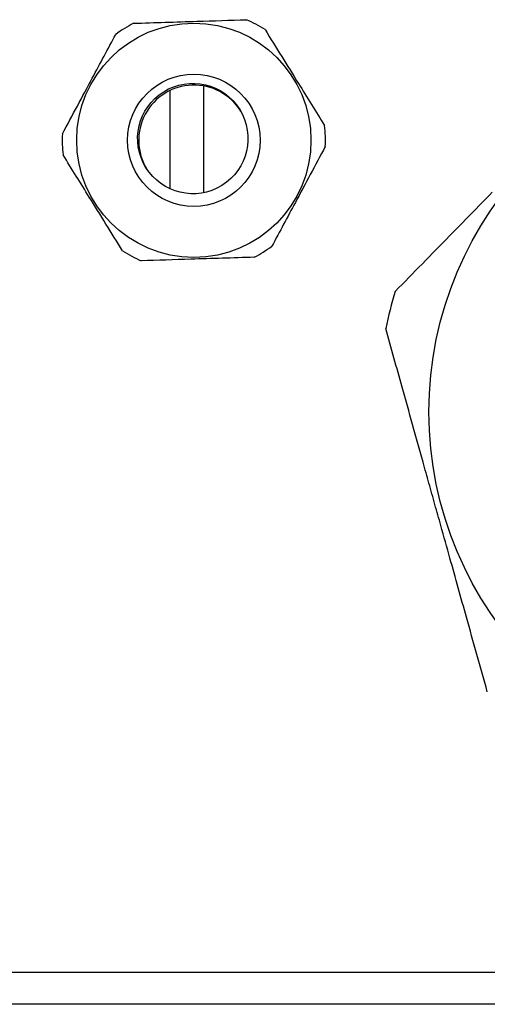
# Model space of a CAD drawing. Header units: millimetres. Extents: x -722 to 1902, y -809 to 1604.
# Tile 20 of 93: x -430 to -403, y 491 to 549. Entities that reach past the tile are written whole.
import ezdxf

# ---------------------------------------------------------------- set-up
doc = ezdxf.new("R2010")
doc.units = ezdxf.units.MM

msp = doc.modelspace()

# ---------------------------------------------------------------- linework, layer by layer
at = {"color": 7, "linetype": 'Continuous', "lineweight": 25}
for p, q in [((-419.243, 545.433), (-419.243, 539.142)), ((-421.212, 539.37), (-421.212, 545.165)), ((-484.31, 493.233), (-355.31, 493.233)), ((-355.31, 491.337), (-484.31, 491.337))]:
    msp.add_line(p, q, dxfattribs=at)
for centre, radius in [((-419.81, 542.233), 6.9), ((-384.81, 526.233), 21.15), ((-419.81, 542.233), 3.9)]:
    msp.add_circle(centre, radius, dxfattribs=at)
for centre, radius, start, end in [((-419.81, 542.233), 7.75, 57.22704, 66.3978), ((-419.81, 542.233), 7.75, 117.22704, 126.3978), ((-419.81, 542.233), 7.75, 357.22704, 6.3978), ((-419.81, 542.233), 7.75, 177.22704, 186.3978), ((-419.81, 542.233), 7.75, 297.22704, 306.3978), ((-419.81, 542.233), 7.75, 237.22704, 246.3978), ((-384.81, 526.233), 24.2, 162.94719, 168.30036)]:
    msp.add_arc(centre, radius, start, end, dxfattribs=at)
msp.add_ellipse((-419.871, 542.331), major_axis=(1.713, -2.762), ratio=0.999991, dxfattribs=at)
msp.add_ellipse((-419.81, 542.233), major_axis=(1.713, -2.762), ratio=0.999991, start_param=1.570796, end_param=4.712389, dxfattribs=at)
for points, knots in [([(-423.356, 549.124), (-422.114, 549.163), (-419.896, 549.233), (-417.682, 549.303), (-416.707, 549.334)], [0, 0, 0, 0, 0.559925, 1, 1, 1, 1]), ([(-415.615, 548.749), (-414.96, 547.693), (-413.79, 545.808), (-412.622, 543.925), (-412.108, 543.096)], [0, 0, 0, 0, 0.559925, 1, 1, 1, 1]), ([(-427.551, 542.608), (-426.964, 543.703), (-425.916, 545.658), (-424.869, 547.611), (-424.409, 548.471)], [0, 0, 0, 0, 0.559925, 1, 1, 1, 1]), ([(-412.069, 541.858), (-412.656, 540.763), (-413.704, 538.807), (-414.751, 536.854), (-415.211, 535.994)], [0, 0, 0, 0, 0.559926, 1, 1, 1, 1]), ([(-424.005, 535.716), (-424.66, 536.772), (-425.83, 538.657), (-426.998, 540.54), (-427.512, 541.369)], [0, 0, 0, 0, 0.559926, 1, 1, 1, 1]), ([(-407.946, 533.329), (-406.882, 534.416), (-404.983, 536.358), (-403.073, 538.309), (-402.233, 539.168)], [0, 0, 0, 0, 0.5599992, 1, 1, 1, 1]), ([(-416.264, 535.341), (-417.506, 535.302), (-419.723, 535.232), (-421.938, 535.162), (-422.913, 535.131)], [0, 0, 0, 0, 0.559926, 1, 1, 1, 1]), ([(-406.307, 523.273), (-406.719, 524.745), (-407.454, 527.374), (-408.185, 529.989), (-408.507, 531.14)], [0, 0, 0, 0, 0.559983, 1, 1, 1, 1]), ([(-404.724, 517.611), (-404.903, 518.253), (-405.199, 519.31), (-405.61, 520.782), (-405.959, 522.028), (-406.191, 522.858), (-406.307, 523.273)], [0, 0, 0, 0, 0.339996, 0.559998, 0.78, 1, 1, 1, 1]), ([(-402.524, 509.745), (-402.933, 511.209), (-403.665, 513.825), (-404.4, 516.455), (-404.724, 517.611)], [0, 0, 0, 0, 0.559999, 1, 1, 1, 1])]:
    msp.add_open_spline(points, degree=3, knots=knots, dxfattribs=at)

doc.saveas('drawing.dxf')
